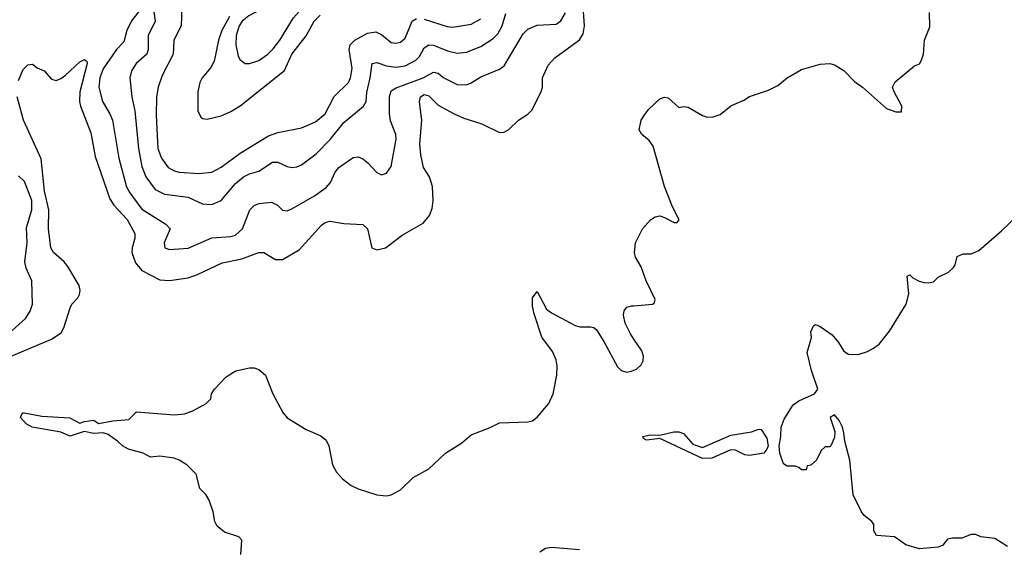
# Model space of a CAD drawing. Header units: inches. Extents: x 884549 to 1028252, y 526810 to 653624.
# Tile 126 of 256: x 947395 to 951570, y 562392 to 564636. Entities that reach past the tile are written whole.
import ezdxf

# ---------------------------------------------------------------- set-up
doc = ezdxf.new("R2010")
doc.units = ezdxf.units.IN
doc.header["$MEASUREMENT"] = 0
doc.layers.add('A9546', color=7, linetype='Continuous')
doc.layers.add('A9556', color=7, linetype='Continuous')

msp = doc.modelspace()

# ---------------------------------------------------------------- linework, layer by layer
at = {"layer": 'A9546', "color": 5, "elevation": 2340}
msp.add_lwpolyline([(948630, 564809.9), (948544.4, 564770), (948458.7, 564701.3), (948367.2, 564652.8), (948339.4, 564630), (948326.1, 564610), (948312.9, 564570), (948312, 564530), (948322, 564482), (948330, 564466.5), (948350.9, 564450.9), (948370, 564450.1), (948410, 564463.3), (948448.2, 564490), (948470, 564513.1), (948498.2, 564550), (948556.4, 564643.7), (948667.5, 564770), (948678.5, 564790), (948669.8, 564809.8)], close=True, dxfattribs=at)
at = {"layer": 'A9546', "color": 5}
for points, elevation in [([(947390, 564379.3), (947410, 564424.7), (947430, 564445.3), (947450, 564448.4), (947470, 564432.7), (947499.3, 564419.3), (947530, 564383.6), (947550, 564379), (947570, 564386.4), (947590, 564400.9), (947650, 564458), (947670, 564467.4), (947679.4, 564459.4), (947681.6, 564450), (947651.1, 564330), (947649, 564290), (947652.6, 564270), (947696.7, 564156.7), (947716.1, 564056.1), (947777.2, 563877.2), (947794.3, 563850), (947850.5, 563790), (947883.1, 563730), (947883.3, 563710), (947871.7, 563670), (947871.1, 563650), (947886, 563606), (947914, 563574), (947990, 563533.4), (948030, 563531.3), (948110, 563542.9), (948150, 563556.3), (948254.3, 563605.7), (948336.7, 563623.3), (948410, 563649.3), (948430, 563649.1), (948479.8, 563619.8), (948510, 563619.8), (948579.7, 563660.3), (948675.1, 563764.9), (948690, 563777), (948710, 563783), (948770, 563772.7), (948850, 563768.4), (948870.3, 563750), (948889, 563669), (948910, 563660.3), (948946.6, 563670), (949017.6, 563722.4), (949106.2, 563773.8), (949133.1, 563806.9), (949144.1, 563835.9), (949149.1, 563870), (949145.7, 563930), (949133, 563970), (949107.6, 564010), (949095.9, 564064.1), (949092.3, 564110), (949099.9, 564210), (949091.2, 564288.8), (949095.5, 564310), (949110, 564319.8), (949130, 564313.2), (949170, 564274.1), (949236.9, 564236.9), (949278.6, 564218.6), (949354.8, 564194.8), (949430, 564158.7), (949450, 564159.5), (949470, 564170.4), (949509.8, 564210.2), (949550, 564235.8), (949567, 564253), (949606.4, 564330), (949612.3, 564350), (949612, 564390), (949636.2, 564443.8), (949664.8, 564475.2), (949769, 564551), (949784.2, 564575.8), (949789.9, 564610.1), (949783.8, 564710)], 2220), ([(947910, 564683.4), (947868.8, 564631.2), (947850.1, 564590), (947837.5, 564542.5), (947805.9, 564510), (947750, 564427.5), (947735, 564390), (947730.6, 564350), (947747.1, 564290), (947777.8, 564237.8), (947788.5, 564210), (947815.2, 564050), (947848, 563928), (947862.1, 563902.1), (947913.6, 563833.6), (948015.5, 563770), (948034, 563750), (948007.4, 563690), (948010.7, 563670), (948030, 563662.8), (948110, 563668.5), (948210, 563711.9), (948290, 563717.7), (948310, 563723.5), (948340.6, 563750), (948370.7, 563830), (948390, 563849.3), (948410, 563857.1), (948463.1, 563863.1), (948488.7, 563850), (948510, 563828.9), (948530, 563826.2), (948550, 563834.8), (948645.3, 563890), (948694.6, 563925.4), (948713.6, 563946.4), (948733.6, 563990), (948748.2, 564010), (948810, 564052.2), (948830, 564054.4), (948850, 564046.7), (948871.8, 564030), (948910, 563988.7), (948930, 563979.5), (948950, 563985.5), (948970, 564014.8), (948991, 564130), (948990.4, 564150), (948968, 564208), (948962.9, 564237.1), (948962.9, 564310), (948970, 564334.5), (948992.1, 564347.9), (949106.6, 564390), (949150, 564414.6), (949170, 564410.1), (949190.9, 564390.9), (949250, 564361.9), (949290, 564360.1), (949310, 564368.6), (949350, 564393.8), (949430, 564426.5), (949450, 564441), (949530, 564575.8), (949550, 564595.5), (949590, 564612.7), (949670, 564617.1), (949690, 564631.2), (949710, 564665.3)], 2240), ([(948082.4, 564690), (948079.6, 564610), (948048.8, 564550), (948046.6, 564490), (947999.8, 564400.2), (947983.1, 564350), (947975.5, 564310), (947974.3, 564230), (947981.6, 564090), (947996, 564050), (948025, 564010), (948050, 563995.3), (948071, 563990), (948155, 563985), (948209.9, 563990.1), (948250, 564011), (948330, 564071.1), (948450, 564143.6), (948490, 564158.3), (948590, 564177.9), (948650, 564203.5), (948690, 564236.8), (948729.2, 564310.8), (948790, 564370.2), (948798.7, 564390), (948805, 564430), (948792.8, 564510), (948796.5, 564530), (948816.5, 564550), (948870, 564578.7), (948905, 564585), (948930, 564573.1), (948970, 564540.1), (948990, 564536.6), (949010, 564540.9), (949030, 564558.5), (949059.5, 564630), (949078.2, 564641.8)], 2280), ([(947964.1, 564670), (947970.1, 564630), (947940.1, 564570), (947940.1, 564510), (947935, 564490), (947888.6, 564450), (947870, 564418.9), (947863.1, 564390), (947870.7, 564310), (947884, 564250), (947898.7, 564090), (947913.7, 564013.7), (947930.1, 563970), (947970, 563916.8), (948010, 563896.4), (948110, 563883.9), (948170, 563856.3), (948210, 563852.8), (948250, 563870.2), (948310, 563942), (948343.9, 563970), (948370, 563983.6), (948410, 563993.7), (948467.3, 564032.7), (948490, 564032.6), (948530, 564013.8), (948550, 564010.1), (948570, 564012.2), (948590, 564020.9), (948651.9, 564068.1), (948711.7, 564128.3), (948770, 564201.2), (948853.7, 564270), (948865.1, 564290), (948867.2, 564327.1), (948882.1, 564390), (948890, 564451.3), (948910, 564455.1), (948950, 564440.7), (948990, 564434.7), (949030, 564440.1), (949075.7, 564464.3), (949090, 564480.5), (949110, 564516.6), (949130, 564530.1), (949150, 564528.6), (949210, 564504.4), (949250, 564494.4), (949290, 564499.2), (949350, 564522.8), (949403.6, 564556.4), (949423.3, 564576.7), (949441.2, 564610), (949457, 564663)], 2260), ([(948285.2, 564650), (948253.2, 564590), (948239, 564550), (948219.4, 564460.6), (948205.6, 564434.4), (948169.1, 564390), (948159.1, 564370), (948150.1, 564330.1), (948150.1, 564250.1), (948163.3, 564223.3), (948170, 564217.8), (948190, 564214.6), (948250, 564229), (948290, 564246.8), (948330, 564271.9), (948518.4, 564421.6), (948550, 564490.9), (948610, 564567.7), (948644.7, 564630), (948670, 564655.8)], 2320), ([(949110, 564639.1), (949207.3, 564607.3), (949230, 564604.7), (949310, 564616.8), (949350, 564639.8)], 2280), ([(947350, 563206.6), (947530, 563282.7), (947571.1, 563308.9), (947583, 563330), (947610, 563415.3), (947617, 563430), (947641.9, 563458.1), (947649, 563471), (947651.3, 563488.7), (947647.3, 563510), (947599.9, 563590), (947584.2, 563610), (947538.9, 563650), (947526.9, 563670), (947517.5, 563750), (947519.3, 563830), (947500.1, 563910), (947486.8, 564046.8), (947412.2, 564210), (947384.8, 564310)], 2220), ([(947350, 563306.2), (947419.8, 563370), (947439.7, 563400.3), (947449.8, 563430), (947447.6, 563530), (947423.5, 563583.5), (947417.7, 563610), (947426.5, 563690), (947424.7, 563755.3), (947446.4, 563830), (947446.2, 563870), (947416.5, 563950), (947390, 563975.1)], 2240), ([(948333, 562370), (948337, 562430), (948325.1, 562445.1), (948264.2, 562464.2), (948232.3, 562490), (948222.9, 562510), (948216.2, 562550), (948199.4, 562599.4), (948184.4, 562624.4), (948159.3, 562650), (948143.7, 562710), (948104.5, 562750), (948072.3, 562770), (948050, 562777.7), (947990, 562786.6), (947950, 562782.7), (947919, 562799), (947856.8, 562816.8), (947830.7, 562830.7), (947810.6, 562850.6), (947770, 562878.4), (947750, 562885.6), (947710, 562882.7), (947668.4, 562891.6), (947610, 562871.3), (947570, 562887.8), (947448.7, 562908.7), (947423.5, 562923.5), (947399.3, 562950), (947408, 562970), (947414, 562970), (947490, 562956.2), (947608.4, 562948.4), (947650, 562926), (947670, 562933.7), (947710, 562938.4), (947730, 562924.9), (947790, 562936.3), (947858.6, 562941.4), (947890, 562974), (948050, 562961), (948094.6, 562965.4), (948130, 562978), (948186, 563010), (948206, 563030), (948208, 563050), (948222, 563070), (948270, 563121), (948290, 563136), (948312.5, 563147.5), (948370, 563160.5), (948390, 563160.5), (948410, 563154.4), (948438, 563130), (948468.5, 563050), (948511.6, 562971.6), (948529.4, 562949.4), (948610, 562899.6), (948672.4, 562872.4), (948694.9, 562854.9), (948706.7, 562830), (948721.8, 562750), (948738.7, 562718.7), (948763.6, 562690), (948801.5, 562661.5), (948830, 562647.3), (948910, 562622.7), (948950, 562618.2), (948970, 562622.7), (949010, 562644.1), (949064, 562696), (949130, 562733), (949200.2, 562799.8), (949270, 562843.1), (949310, 562876.4), (949390, 562907.4), (949430, 562928.1), (949550, 562931.7), (949570, 562936.9), (949590, 562952.2), (949638.5, 563010), (949657.3, 563050), (949673.3, 563130), (949674.6, 563170), (949670, 563195.1), (949654, 563230), (949610, 563291.1), (949576.8, 563390), (949570, 563422), (949570, 563458), (949590, 563484.7), (949629.4, 563409.4), (949650, 563394.4), (949750, 563340.5), (949770, 563334.8), (949815.3, 563335.3), (949830, 563331.3), (949841.4, 563321.4), (949872.7, 563272.8), (949930, 563165.5), (949945.5, 563150), (949970, 563143.1), (949990, 563146), (950000, 563150.7)], 2180), ([(950000, 563281.8), (949984.6, 563304.6), (949962.9, 563350), (949955.5, 563384.5), (949958, 563402), (949970, 563417.3), (949990, 563423), (950000, 563423.8)], 2180), ([(949769.6, 562389.6), (949650, 562399.6), (949625.5, 562394.5), (949600.3, 562379.7)], 2180)]:
    msp.add_lwpolyline(points, dxfattribs=dict(at, elevation=elevation))
at = {"layer": 'A9556', "color": 5}
for points, elevation in [([(950000, 563423.8), (950078, 563430), (950085.2, 563434.8), (950089.3, 563450), (950051.6, 563530), (950030, 563588.7), (950006, 563630), (950002.7, 563650), (950006, 563690), (950036, 563750), (950070, 563787.7), (950090, 563800.4), (950110, 563804.4), (950130, 563798.4), (950170, 563776.3), (950183.1, 563776.9), (950191.9, 563788.1), (950163.8, 563843.8), (950129.8, 563929.8), (950080.8, 564100.8), (950064.7, 564124.7), (950033.6, 564150), (950022.4, 564170), (950031.1, 564210), (950045.4, 564234.6), (950062.9, 564257.1), (950110, 564301.1), (950130, 564307.6), (950145.5, 564305.5), (950190, 564264.2), (950210, 564268.2), (950230, 564266), (950290, 564230.4), (950310, 564223.8), (950335.9, 564224.1), (950365.6, 564234.4), (950410, 564270.6), (950465.4, 564294.6), (950490, 564310.6), (950570, 564337.3), (950610, 564357.3), (950649, 564390), (950710, 564424.9), (950790, 564447.7), (950830, 564450.7), (950850, 564444.9), (950890, 564421.3), (950935, 564375), (950968.9, 564350), (951070, 564259.5), (951110, 564245.3), (951133.7, 564246.3), (951135.6, 564270), (951102.8, 564330), (951096.8, 564350), (951107, 564373), (951190, 564440.8), (951210.8, 564449.2), (951218.2, 564461.8), (951227.3, 564490), (951231.1, 564550), (951253.8, 564606.2), (951253.5, 564666.5)], 2180), ([(951583.3, 562403.3), (951530, 562437.2), (951470, 562445.2), (951450, 562454), (951430, 562454), (951390, 562439.3), (951350, 562439), (951330, 562434), (951310, 562409), (951290, 562401.2), (951210, 562393.6), (951153.2, 562410), (951104.2, 562444.2), (951028.7, 562450), (951017.2, 562470), (951017, 562497), (951009, 562510), (950975.5, 562535.5), (950964, 562550), (950930, 562622), (950915.6, 562770), (950894.5, 562850), (950890, 562886), (950884, 562910), (950870, 562938), (950850, 562962), (950832, 562950), (950851.1, 562891.1), (950850, 562866), (950834, 562830), (950830, 562826), (950810, 562826), (950794, 562810), (950774, 562770), (950750, 562748), (950734, 562746), (950730, 562728), (950710, 562728), (950699, 562739), (950684, 562744), (950650, 562744), (950634.5, 562754.5), (950618.7, 562798.7), (950616.2, 562830), (950623, 562870), (950623.7, 562910), (950636.1, 562943.9), (950675.5, 563004.5), (950699, 563021), (950765.6, 563050), (950779.6, 563070), (950752.3, 563150), (950734, 563226), (950752.3, 563290), (950750, 563314), (950761.2, 563338.8), (950770, 563344.7), (950790, 563336), (950840.3, 563300.3), (950867.8, 563267.8), (950890, 563230.8), (950910, 563219.1), (950950, 563218), (950989.7, 563230.3), (951016.1, 563243.9), (951038.9, 563261.1), (951083.9, 563316.1), (951154, 563430), (951165.6, 563474.4), (951158, 563550), (951170, 563554.8), (951182.5, 563542.5), (951208.5, 563528.5), (951230, 563523), (951250, 563520.7), (951270, 563524.7), (951290, 563544.7), (951333.6, 563566.4), (951354.6, 563585.4), (951362, 563598), (951370, 563632), (951396, 563644), (951430, 563644), (951461.7, 563658.3), (951558.6, 563741.4), (951650, 563828.8)], 2160), ([(950000, 563150.7), (950010, 563155.3), (950030, 563173.4), (950038.9, 563190), (950040.5, 563210), (950033, 563233), (950000, 563281.8)], 2180)]:
    msp.add_lwpolyline(points, dxfattribs=dict(at, elevation=elevation))
at = {"layer": 'A9556', "color": 5, "elevation": 2160}
msp.add_lwpolyline([(950490, 562789.3), (950470, 562791.8), (950430, 562811.6), (950410, 562812.7), (950330, 562777.7), (950290, 562776.8), (950110, 562861.2), (950053.6, 562853.6), (950040.8, 562860.8), (950037.2, 562870), (950070, 562877), (950110, 562874.9), (950168.7, 562890), (950190, 562890.2), (950210, 562882), (950250, 562837.3), (950290, 562823.5), (950410, 562876.1), (950498, 562890), (950530, 562901), (950538.8, 562898.8), (950563.4, 562863.4), (950568.4, 562830), (950564, 562816), (950550, 562799.8)], close=True, dxfattribs=at)

doc.saveas('drawing.dxf')
